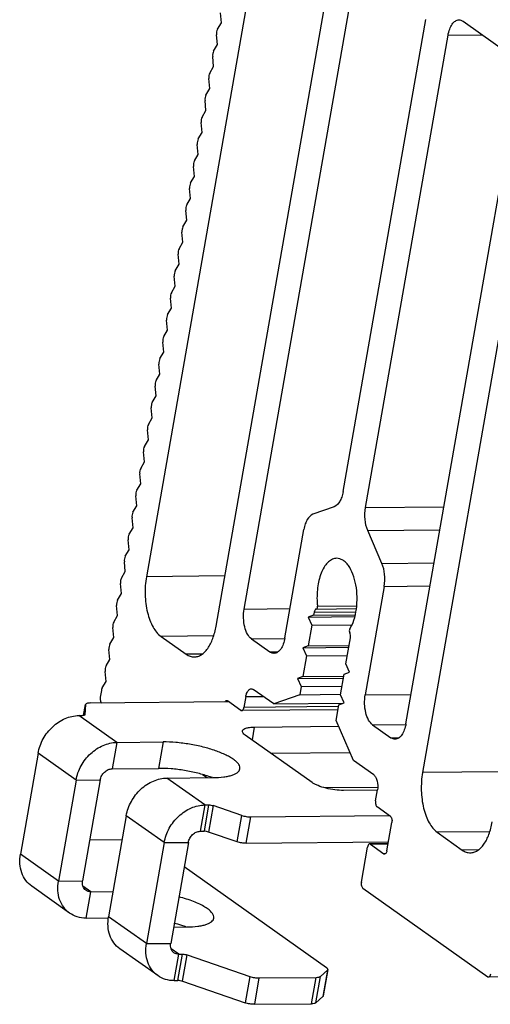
# Model space of a CAD drawing. Header units: millimetres. Extents: x 0 to 420, y 0 to 297.
# Tile 6 of 24: x 86 to 106, y 144 to 186. Entities that reach past the tile are written whole.
import ezdxf

# ---------------------------------------------------------------- set-up
doc = ezdxf.new("R2010")
doc.units = ezdxf.units.MM
doc.header["$LTSCALE"] = 23.1
doc.layers.get('0').update_dxf_attribs({"linetype": 'CONTINUOUS'})

msp = doc.modelspace()

# ---------------------------------------------------------------- linework, layer by layer
at = {"color": 7, "linetype": 'CONTINUOUS'}
for p, q in [((96.33849, 190.64322), (91.30145, 161.85608)), ((94.29025, 159.73746), (99.32729, 188.52459)), ((95.49358, 160.47063), (100.28371, 187.84663)), ((94.51397, 185.5919), (94.47216, 186.01807)), ((99.73316, 165.5003), (103.27252, 185.728)), ((104.87175, 185.65182), (106.90414, 184.21115)), ((94.34871, 185.3125), (94.51397, 185.5919)), ((94.34936, 184.65114), (94.30755, 185.07731)), ((100.68958, 164.82234), (104.22893, 185.05004)), ((94.1841, 184.37175), (94.34936, 184.65114)), ((94.18475, 183.71038), (94.14294, 184.13656)), ((94.01949, 183.43099), (94.18475, 183.71038)), ((94.02014, 182.76963), (93.97833, 183.1958)), ((93.85488, 182.49024), (94.02014, 182.76963)), ((102.42761, 155.55542), (107.21774, 182.93142)), ((93.85553, 181.82887), (93.81373, 182.25505)), ((108.17415, 182.25346), (103.13711, 153.46632)), ((93.69027, 181.54948), (93.85553, 181.82887)), ((93.69092, 180.88812), (93.64912, 181.31429)), ((93.52566, 180.60872), (93.69092, 180.88812)), ((93.52631, 179.94736), (93.48451, 180.37353)), ((93.36105, 179.66797), (93.52631, 179.94736)), ((93.3617, 179.0066), (93.3199, 179.43278)), ((93.19644, 178.72721), (93.3617, 179.0066)), ((93.1971, 178.06585), (93.15529, 178.49202)), ((93.03183, 177.78646), (93.1971, 178.06585)), ((93.03249, 177.12509), (92.99068, 177.55127)), ((92.86722, 176.8457), (93.03249, 177.12509)), ((92.86788, 176.18434), (92.82607, 176.61051)), ((92.70261, 175.90494), (92.86788, 176.18434)), ((92.70327, 175.24358), (92.66146, 175.66975)), ((92.538, 174.96419), (92.70327, 175.24358)), ((92.53866, 174.30282), (92.49685, 174.729)), ((92.37339, 174.02343), (92.53866, 174.30282)), ((92.37405, 173.36207), (92.33224, 173.78824)), ((92.20879, 173.08268), (92.37405, 173.36207)), ((92.20944, 172.42131), (92.16763, 172.84749)), ((92.04418, 172.14192), (92.20944, 172.42131)), ((92.04483, 171.48056), (92.00302, 171.90673)), ((91.87957, 171.20116), (92.04483, 171.48056)), ((91.88022, 170.5398), (91.83841, 170.96597)), ((91.71496, 170.26041), (91.88022, 170.5398)), ((91.71561, 169.59904), (91.67381, 170.02522)), ((91.55035, 169.31965), (91.71561, 169.59904)), ((91.551, 168.65829), (91.5092, 169.08446)), ((91.38574, 168.3789), (91.551, 168.65829)), ((91.38639, 167.71753), (91.34459, 168.14371)), ((91.22113, 167.43814), (91.38639, 167.71753)), ((91.22178, 166.77678), (91.17998, 167.20295)), ((91.05652, 166.49738), (91.22178, 166.77678)), ((91.05718, 165.83602), (91.01537, 166.26219)), ((90.89191, 165.55663), (91.05718, 165.83602)), ((90.89257, 164.89526), (90.85076, 165.32144)), ((90.7273, 164.61587), (90.89257, 164.89526)), ((99.3515, 164.85507), (98.43431, 164.52841)), ((90.72796, 163.95451), (90.68615, 164.38068)), ((90.56269, 163.67512), (90.72796, 163.95451)), ((97.23904, 159.23335), (98.05265, 163.88318)), ((101.3992, 162.42673), (100.78613, 163.83813)), ((90.56335, 163.01375), (90.52154, 163.43993)), ((90.39808, 162.73436), (90.56335, 163.01375)), ((90.39874, 162.073), (90.35693, 162.49917)), ((90.23348, 161.7936), (90.39874, 162.073)), ((90.23413, 161.13224), (90.19232, 161.55841)), ((101.49575, 161.44252), (100.68215, 156.79269)), ((90.06887, 160.85285), (90.23413, 161.13224)), ((90.06952, 160.19148), (90.02771, 160.61766)), ((98.49114, 160.33736), (98.46862, 160.20866)), ((98.58594, 160.46956), (100.30387, 160.48628)), ((89.90426, 159.91209), (90.06952, 160.19148)), ((98.46862, 160.20866), (98.24219, 160.12802)), ((98.24219, 160.12802), (100.23822, 160.14745)), ((98.24219, 160.12802), (98.39354, 159.77958)), ((98.46862, 160.20866), (100.25662, 160.22607)), ((89.90491, 159.25073), (89.8631, 159.6769)), ((98.39354, 159.77958), (98.23817, 158.8916)), ((98.39354, 159.77958), (100.11459, 159.79633)), ((89.73965, 158.97134), (89.90491, 159.25073)), ((91.92865, 159.29661), (93.00462, 158.5339)), ((95.80718, 159.19089), (96.59623, 158.63158)), ((99.85474, 158.11579), (100.0501, 159.23229)), ((89.7403, 158.30997), (89.6985, 158.73615)), ((98.23817, 158.8916), (98.01173, 158.81096)), ((98.01173, 158.81096), (99.97973, 158.83012)), ((98.01173, 158.81096), (98.16309, 158.46252)), ((98.23817, 158.8916), (99.99348, 158.90869)), ((89.57504, 158.03058), (89.7403, 158.30997)), ((98.16309, 158.46252), (98.00771, 157.57454)), ((98.16309, 158.46252), (99.9184, 158.47961)), ((89.57569, 157.36922), (89.53389, 157.79539)), ((100.00609, 157.76735), (99.85474, 158.11579)), ((89.41043, 157.08982), (89.57569, 157.36922)), ((98.00771, 157.57454), (97.78128, 157.4939)), ((97.78128, 157.4939), (99.74928, 157.51306)), ((97.78128, 157.4939), (97.93263, 157.14546)), ((98.00771, 157.57454), (99.76302, 157.59164)), ((99.62429, 156.79873), (99.77966, 157.68671)), ((99.77966, 157.68671), (100.00609, 157.76735)), ((89.37384, 156.98358), (89.32445, 156.70136)), ((96.75717, 156.40261), (95.88444, 157.02125)), ((97.93263, 157.14546), (97.87214, 156.79971)), ((97.93263, 157.14546), (99.68795, 157.16255)), ((95.35216, 156.12963), (94.77831, 156.5364)), ((95.56303, 156.72036), (95.48073, 156.24998)), ((97.87214, 156.79971), (96.75717, 156.40261)), ((97.87214, 156.79971), (99.62411, 156.81677)), ((99.77564, 156.45029), (99.62429, 156.79873)), ((88.61169, 155.91239), (88.69318, 156.37812)), ((99.51217, 156.15795), (95.38703, 156.11779)), ((96.75717, 156.40261), (99.72283, 156.43148)), ((99.4311, 155.69464), (99.54921, 156.36965)), ((99.54921, 156.36965), (99.77564, 156.45029)), ((100.17636, 153.9789), (99.4311, 155.69464)), ((100.99575, 155.51296), (101.78479, 154.95364)), ((96.6307, 154.29346), (100.02537, 154.32651)), ((101.0491, 153.36026), (100.17636, 153.9789)), ((89.83548, 153.62593), (91.81964, 153.64525)), ((89.32183, 153.15135), (88.56463, 148.82387)), ((93.70851, 153.38221), (93.90048, 153.24613)), ((101.12359, 152.25002), (101.2059, 152.72039)), ((101.76016, 151.58729), (101.18631, 151.99407)), ((101.60889, 150.10836), (101.82288, 151.33134)), ((93.61333, 150.94799), (93.77252, 150.94954)), ((95.19011, 150.49943), (93.96976, 150.91709)), ((103.76431, 150.90685), (104.84028, 150.14414)), ((90.2585, 150.58724), (88.87081, 150.57373)), ((93.09968, 150.47341), (92.34248, 146.14593)), ((95.58459, 150.43454), (101.67634, 150.49386)), ((100.51454, 148.76922), (100.77791, 150.27443)), ((101.66242, 150.41432), (100.87161, 150.40662)), ((100.90648, 150.39478), (101.48033, 149.98801)), ((99.02751, 145.09392), (92.91638, 149.42582)), ((100.57726, 148.51327), (105.93319, 144.71669)), ((88.91366, 148.3577), (89.87008, 148.36701)), ((92.46496, 146.84591), (93.04977, 146.8516)), ((92.69151, 145.67975), (92.8507, 145.6813)), ((93.04795, 145.64886), (95.73271, 144.73)), ((183.60944, 145.46082), (105.96806, 144.70485)), ((98.76731, 144.73108), (99.06169, 144.99706)), ((99.07645, 145.02162), (98.87892, 143.89271)), ((96.12719, 144.66511), (98.57933, 144.68899))]:
    msp.add_line(p, q, dxfattribs=at)
at = {"color": 9, "linetype": 'CONTINUOUS'}
for p, q in [((104.22893, 185.05004), (105.70048, 185.06437)), ((100.68958, 164.82234), (104.05483, 164.85511)), ((100.78613, 163.83813), (103.88216, 163.86828)), ((101.3992, 162.42673), (103.63373, 162.44849)), ((94.66669, 161.88885), (91.30145, 161.85608)), ((101.49575, 161.44252), (103.46106, 161.46166)), ((95.49358, 160.47063), (97.45889, 160.48977)), ((98.49114, 160.33736), (100.28291, 160.35481)), ((98.63484, 160.5903), (100.31799, 160.60668)), ((94.18652, 159.31859), (91.92865, 159.29661)), ((95.80718, 159.19089), (97.23932, 159.20484)), ((96.59623, 158.63158), (96.94177, 158.63494)), ((93.69905, 158.54067), (93.00462, 158.5339)), ((95.56303, 156.72036), (96.29881, 156.72752)), ((100.68215, 156.79269), (102.64745, 156.81183)), ((99.53518, 156.28946), (95.48073, 156.24998)), ((90.03301, 154.75484), (88.4071, 155.90737)), ((95.92506, 155.41357), (95.82856, 154.86206)), ((100.99575, 155.51296), (102.42789, 155.5269)), ((101.78479, 154.95364), (102.13033, 154.95701)), ((90.03301, 154.75484), (89.83548, 153.62593)), ((92.01718, 154.77416), (91.81964, 153.64525)), ((88.28661, 153.14127), (86.6607, 154.2938)), ((88.28661, 153.14127), (89.32183, 153.15135)), ((93.81086, 152.07689), (92.18495, 153.22943)), ((106.50236, 153.49909), (103.13711, 153.46632)), ((101.20482, 152.83085), (98.94787, 152.80887)), ((93.81086, 152.07689), (93.61333, 150.94799)), ((93.97005, 152.07844), (93.77252, 150.94954)), ((94.16729, 152.046), (93.96976, 150.91709)), ((92.06446, 150.46333), (90.43855, 151.61586)), ((95.19011, 150.49943), (95.38764, 151.62834)), ((95.58459, 150.43454), (95.78212, 151.56345)), ((106.02218, 150.92883), (103.76431, 150.90685)), ((92.06446, 150.46333), (93.09968, 150.47341)), ((101.66029, 150.40212), (100.90648, 150.39478)), ((87.52941, 148.81379), (85.9035, 149.96633)), ((101.48033, 149.98801), (101.51508, 149.98835)), ((105.53472, 150.15091), (104.84028, 150.14414)), ((87.52941, 148.81379), (88.56463, 148.82387)), ((88.91366, 148.3577), (88.5797, 148.59443)), ((88.71613, 147.22879), (88.91366, 148.3577)), ((91.30726, 146.13585), (89.68135, 147.28838)), ((91.30726, 146.13585), (92.34248, 146.14593)), ((92.69151, 145.67975), (92.35766, 145.9164)), ((92.49398, 144.55084), (92.69151, 145.67975)), ((92.65317, 144.55239), (92.8507, 145.6813)), ((92.85041, 144.51995), (93.04795, 145.64886)), ((95.73271, 144.73), (95.53518, 143.60109)), ((98.56978, 143.60217), (98.76731, 144.73108)), ((99.06169, 144.99706), (98.86416, 143.86815)), ((96.12719, 144.66511), (95.92966, 143.53621)), ((98.3818, 143.56008), (98.57933, 144.68899))]:
    msp.add_line(p, q, dxfattribs=at)
at = {"color": 3, "linetype": 'CONTINUOUS'}
for p, q in [((88.69271, 156.37406), (88.66789, 155.94427)), ((88.69329, 156.3781), (88.69271, 156.37406)), ((88.89591, 156.44477), (94.82613, 156.50251)), ((88.4071, 155.90737), (88.56629, 155.90892)), ((95.92506, 155.41357), (99.5379, 155.44875)), ((98.40984, 153.03231), (95.54059, 155.06619)), ((90.03301, 154.75484), (92.01718, 154.77416)), ((86.6607, 154.2938), (85.9035, 149.96633)), ((88.28661, 153.14127), (87.52941, 148.81379)), ((92.18495, 153.22943), (94.16912, 153.24874)), ((101.20594, 152.7159), (99.75073, 152.70173)), ((93.81086, 152.07689), (93.97005, 152.07844)), ((95.38764, 151.62834), (94.16729, 152.046)), ((90.43855, 151.61586), (89.68135, 147.28838)), ((95.78212, 151.56345), (101.71234, 151.62119)), ((92.06446, 150.46333), (91.30726, 146.13585)), ((88.01286, 147.44117), (86.38695, 148.59371)), ((88.71613, 147.22879), (89.68184, 147.23819)), ((91.79071, 144.76323), (90.1648, 145.91576)), ((92.49398, 144.55084), (92.65317, 144.55239)), ((92.85041, 144.51995), (95.53518, 143.60109)), ((98.86416, 143.86815), (98.56978, 143.60217)), ((95.92966, 143.53621), (98.3818, 143.56008))]:
    msp.add_line(p, q, dxfattribs=at)
at = {"color": 7, "linetype": 'CONTINUOUS'}
for centre, radius, start, end in [((101.87423, 160.96035), 3.26047, 183.469839, 186.516977), ((92.34196, 148.32174), 5.24076, 70.070589, 71.114505)]:
    msp.add_arc(centre, radius, start, end, dxfattribs=at)
at = {"color": 3, "linetype": 'CONTINUOUS'}
msp.add_arc((91.22261, 141.9246), 5.24076, 70.070589, 71.114505, dxfattribs=at)
at = {"color": 7, "linetype": 'CONTINUOUS'}
for points, knots in [([(104.22893, 185.05004), (104.24481, 185.14076), (104.2876, 185.30776), (104.39209, 185.5208), (104.52732, 185.66897), (104.64451, 185.71052), (104.69741, 185.71102)], [0, 0, 0, 0, 0.3194547, 0.59404808, 0.81649167, 1, 1, 1, 1]), ([(104.69741, 185.71102), (104.71224, 185.71116), (104.77431, 185.70634), (104.83329, 185.67908), (104.87175, 185.65182)], [0, 0, 0, 0, 0.23932293, 1, 1, 1, 1]), ([(94.34871, 185.3125), (94.32964, 185.28027), (94.30586, 185.20129), (94.30335, 185.12012), (94.30755, 185.07731)], [0, 0, 0, 0, 0.46547892, 1, 1, 1, 1]), ([(94.1841, 184.37175), (94.16503, 184.33951), (94.14125, 184.26053), (94.13874, 184.17936), (94.14294, 184.13656)], [0, 0, 0, 0, 0.46547892, 1, 1, 1, 1]), ([(94.01949, 183.43099), (94.00042, 183.39875), (93.97664, 183.31977), (93.97414, 183.23861), (93.97833, 183.1958)], [0, 0, 0, 0, 0.46547892, 1, 1, 1, 1]), ([(93.85488, 182.49024), (93.83581, 182.458), (93.81203, 182.37902), (93.80953, 182.29785), (93.81373, 182.25505)], [0, 0, 0, 0, 0.46547892, 1, 1, 1, 1]), ([(93.69027, 181.54948), (93.6712, 181.51724), (93.64742, 181.43826), (93.64492, 181.3571), (93.64912, 181.31429)], [0, 0, 0, 0, 0.46547892, 1, 1, 1, 1]), ([(93.52566, 180.60872), (93.50659, 180.57649), (93.48281, 180.49751), (93.48031, 180.41634), (93.48451, 180.37353)], [0, 0, 0, 0, 0.46547892, 1, 1, 1, 1]), ([(93.36105, 179.66797), (93.34198, 179.63573), (93.3182, 179.55675), (93.3157, 179.47558), (93.3199, 179.43278)], [0, 0, 0, 0, 0.46547892, 1, 1, 1, 1]), ([(93.19644, 178.72721), (93.17737, 178.69497), (93.15359, 178.61599), (93.15109, 178.53483), (93.15529, 178.49202)], [0, 0, 0, 0, 0.46547892, 1, 1, 1, 1]), ([(93.03183, 177.78646), (93.01276, 177.75422), (92.98898, 177.67524), (92.98648, 177.59407), (92.99068, 177.55127)], [0, 0, 0, 0, 0.46547892, 1, 1, 1, 1]), ([(92.86722, 176.8457), (92.84815, 176.81346), (92.82437, 176.73448), (92.82187, 176.65332), (92.82607, 176.61051)], [0, 0, 0, 0, 0.46547892, 1, 1, 1, 1]), ([(92.70261, 175.90494), (92.68354, 175.87271), (92.65976, 175.79373), (92.65726, 175.71256), (92.66146, 175.66975)], [0, 0, 0, 0, 0.46547892, 1, 1, 1, 1]), ([(92.538, 174.96419), (92.51894, 174.93195), (92.49515, 174.85297), (92.49265, 174.7718), (92.49685, 174.729)], [0, 0, 0, 0, 0.46547892, 1, 1, 1, 1]), ([(92.37339, 174.02343), (92.35433, 173.99119), (92.33055, 173.91221), (92.32804, 173.83105), (92.33224, 173.78824)], [0, 0, 0, 0, 0.46547892, 1, 1, 1, 1]), ([(92.20879, 173.08268), (92.18972, 173.05044), (92.16594, 172.97146), (92.16343, 172.89029), (92.16763, 172.84749)], [0, 0, 0, 0, 0.46547892, 1, 1, 1, 1]), ([(92.04418, 172.14192), (92.02511, 172.10968), (92.00133, 172.0307), (91.99882, 171.94954), (92.00302, 171.90673)], [0, 0, 0, 0, 0.46547892, 1, 1, 1, 1]), ([(91.87957, 171.20116), (91.8605, 171.16893), (91.83672, 171.08995), (91.83422, 171.00878), (91.83841, 170.96597)], [0, 0, 0, 0, 0.46547892, 1, 1, 1, 1]), ([(91.71496, 170.26041), (91.69589, 170.22817), (91.67211, 170.14919), (91.66961, 170.06802), (91.67381, 170.02522)], [0, 0, 0, 0, 0.46547892, 1, 1, 1, 1]), ([(91.55035, 169.31965), (91.53128, 169.28741), (91.5075, 169.20843), (91.505, 169.12727), (91.5092, 169.08446)], [0, 0, 0, 0, 0.46547892, 1, 1, 1, 1]), ([(91.38574, 168.3789), (91.36667, 168.34666), (91.34289, 168.26768), (91.34039, 168.18651), (91.34459, 168.14371)], [0, 0, 0, 0, 0.46547892, 1, 1, 1, 1]), ([(91.22113, 167.43814), (91.20206, 167.4059), (91.17828, 167.32692), (91.17578, 167.24576), (91.17998, 167.20295)], [0, 0, 0, 0, 0.46547892, 1, 1, 1, 1]), ([(91.05652, 166.49738), (91.03745, 166.46515), (91.01367, 166.38617), (91.01117, 166.305), (91.01537, 166.26219)], [0, 0, 0, 0, 0.46547892, 1, 1, 1, 1]), ([(90.89191, 165.55663), (90.87284, 165.52439), (90.84906, 165.44541), (90.84656, 165.36424), (90.85076, 165.32144)], [0, 0, 0, 0, 0.46547892, 1, 1, 1, 1]), ([(99.73316, 165.5003), (99.71942, 165.42178), (99.6827, 165.27441), (99.58177, 165.03976), (99.45271, 164.89112), (99.3515, 164.85507)], [0, 0, 0, 0, 0.30917739, 0.58334638, 1, 1, 1, 1]), ([(90.7273, 164.61587), (90.70823, 164.58363), (90.68445, 164.50465), (90.68195, 164.42349), (90.68615, 164.38068)], [0, 0, 0, 0, 0.46547892, 1, 1, 1, 1]), ([(98.43431, 164.52841), (98.33311, 164.49236), (98.20405, 164.34372), (98.10312, 164.10907), (98.06639, 163.9617), (98.05265, 163.88318)], [0, 0, 0, 0, 0.41665362, 0.69082261, 1, 1, 1, 1]), ([(100.78613, 163.83813), (100.72208, 163.98558), (100.6495, 164.31648), (100.65993, 164.65287), (100.68958, 164.82234)], [0, 0, 0, 0, 0.48304874, 1, 1, 1, 1]), ([(90.56269, 163.67512), (90.54362, 163.64288), (90.51984, 163.5639), (90.51734, 163.48273), (90.52154, 163.43993)], [0, 0, 0, 0, 0.46547892, 1, 1, 1, 1]), ([(90.39808, 162.73436), (90.37902, 162.70212), (90.35523, 162.62314), (90.35273, 162.54198), (90.35693, 162.49917)], [0, 0, 0, 0, 0.46547892, 1, 1, 1, 1]), ([(99.45671, 162.64285), (99.396, 162.64224), (99.267, 162.61251), (99.09411, 162.49297), (98.94154, 162.30931), (98.76105, 161.97165), (98.62419, 161.44574), (98.60551, 160.99679), (98.61975, 160.76302)], [0, 0, 0, 0, 0.081659, 0.172503, 0.27807541, 0.39995723, 0.68497063, 1, 1, 1, 1]), ([(100.01686, 159.61064), (100.09223, 159.7301), (100.21494, 160.01173), (100.31744, 160.47985), (100.3455, 160.98986), (100.29614, 161.49567), (100.17414, 161.95168), (100.01273, 162.27425), (99.85175, 162.46596), (99.72701, 162.56703), (99.59433, 162.62943), (99.5014, 162.64331), (99.45671, 162.64285)], [0, 0, 0, 0, 0.12269472, 0.26377882, 0.41456686, 0.56455246, 0.70337803, 0.82280652, 0.87406141, 0.91983612, 0.96118029, 1, 1, 1, 1]), ([(101.49575, 161.44252), (101.52541, 161.61199), (101.53584, 161.94839), (101.46325, 162.27928), (101.3992, 162.42673)], [0, 0, 0, 0, 0.51695126, 1, 1, 1, 1]), ([(90.23348, 161.7936), (90.21441, 161.76137), (90.19063, 161.68239), (90.18812, 161.60122), (90.19232, 161.55841)], [0, 0, 0, 0, 0.46547892, 1, 1, 1, 1]), ([(91.30145, 161.85608), (91.25701, 161.6021), (91.22387, 161.08675), (91.30262, 160.45739), (91.44227, 159.99731), (91.60739, 159.63352), (91.78515, 159.39833), (91.92865, 159.29661)], [0, 0, 0, 0, 0.28247727, 0.56146123, 0.69016064, 0.80730467, 1, 1, 1, 1]), ([(90.06887, 160.85285), (90.0498, 160.82061), (90.02602, 160.74163), (90.02351, 160.66046), (90.02771, 160.61766)], [0, 0, 0, 0, 0.46547892, 1, 1, 1, 1]), ([(95.80718, 159.19089), (95.73543, 159.24175), (95.61035, 159.4075), (95.50135, 159.71813), (95.45462, 160.08596), (95.47136, 160.34363), (95.49358, 160.47063)], [0, 0, 0, 0, 0.19280923, 0.43823787, 0.71735355, 1, 1, 1, 1]), ([(98.58594, 160.46956), (98.57531, 160.46968), (98.54414, 160.45907), (98.50895, 160.40941), (98.49577, 160.36382), (98.49114, 160.33736)], [0, 0, 0, 0, 0.1838099, 0.53543386, 1, 1, 1, 1]), ([(98.58594, 160.46956), (98.60387, 160.46934), (98.62783, 160.50308), (98.63608, 160.54657), (98.63651, 160.57566), (98.63484, 160.5903)], [0, 0, 0, 0, 0.38735067, 0.68174658, 1, 1, 1, 1]), ([(89.90426, 159.91209), (89.88519, 159.87985), (89.86141, 159.80087), (89.85891, 159.71971), (89.8631, 159.6769)], [0, 0, 0, 0, 0.46547892, 1, 1, 1, 1]), ([(93.35331, 158.41551), (93.40509, 158.41602), (93.51238, 158.43381), (93.66478, 158.50812), (93.80756, 158.6263), (93.99065, 158.84923), (94.17295, 159.22255), (94.2585, 159.55601), (94.29025, 159.73746)], [0, 0, 0, 0, 0.08956447, 0.18480934, 0.29002621, 0.40766726, 0.68142156, 1, 1, 1, 1]), ([(100.01686, 159.61064), (100.00267, 159.58815), (99.9936, 159.53274), (100.00315, 159.47762), (100.01738, 159.45488)], [0, 0, 0, 0, 0.49786281, 1, 1, 1, 1]), ([(97.23904, 159.23335), (97.22317, 159.14264), (97.18038, 158.97563), (97.07589, 158.76259), (96.94066, 158.61443), (96.82347, 158.57288), (96.77057, 158.57237)], [0, 0, 0, 0, 0.3194547, 0.59404808, 0.81649167, 1, 1, 1, 1]), ([(100.0501, 159.23229), (100.05705, 159.27204), (100.05775, 159.34906), (100.03631, 159.4246), (100.01738, 159.45488)], [0, 0, 0, 0, 0.53059992, 1, 1, 1, 1]), ([(89.73965, 158.97134), (89.72058, 158.9391), (89.6968, 158.86012), (89.6943, 158.77895), (89.6985, 158.73615)], [0, 0, 0, 0, 0.46547892, 1, 1, 1, 1]), ([(96.77057, 158.57237), (96.75574, 158.57223), (96.69367, 158.57705), (96.63469, 158.60431), (96.59623, 158.63158)], [0, 0, 0, 0, 0.23932293, 1, 1, 1, 1]), ([(93.00462, 158.5339), (93.05729, 158.49657), (93.16831, 158.4365), (93.29357, 158.41492), (93.35331, 158.41551)], [0, 0, 0, 0, 0.51939063, 1, 1, 1, 1]), ([(89.57504, 158.03058), (89.55597, 157.99834), (89.53219, 157.91936), (89.52969, 157.8382), (89.53389, 157.79539)], [0, 0, 0, 0, 0.46547892, 1, 1, 1, 1]), ([(89.41043, 157.08982), (89.40609, 157.08249), (89.38895, 157.04898), (89.37884, 157.0122), (89.37384, 156.98358)], [0, 0, 0, 0, 0.22663279, 1, 1, 1, 1]), ([(95.56303, 156.72036), (95.57096, 156.76568), (95.59012, 156.84028), (95.63347, 156.93385), (95.68074, 156.9978), (95.73563, 157.0399), (95.77766, 157.05068), (95.79727, 157.05083)], [0, 0, 0, 0, 0.31860573, 0.52947583, 0.71070671, 0.8642004, 1, 1, 1, 1]), ([(95.79727, 157.05083), (95.8047, 157.05089), (95.83572, 157.04844), (95.86522, 157.03487), (95.88444, 157.02125)], [0, 0, 0, 0, 0.23970773, 1, 1, 1, 1]), ([(89.32445, 156.70136), (89.31566, 156.65112), (89.31753, 156.57488), (89.34787, 156.48879), (89.37283, 156.45557), (89.38717, 156.44541)], [0, 0, 0, 0, 0.56059049, 0.80678888, 1, 1, 1, 1]), ([(94.67905, 156.50108), (94.68683, 156.51428), (94.70386, 156.53686), (94.73127, 156.54808), (94.74345, 156.54816)], [0, 0, 0, 0, 0.5572022, 1, 1, 1, 1]), ([(94.74345, 156.54816), (94.75252, 156.54821), (94.7651, 156.54482), (94.77562, 156.53831), (94.77831, 156.5364)], [0, 0, 0, 0, 0.73339946, 1, 1, 1, 1]), ([(100.99575, 155.51296), (100.924, 155.56382), (100.79891, 155.72957), (100.68992, 156.0402), (100.64319, 156.40803), (100.65993, 156.6657), (100.68215, 156.79269)], [0, 0, 0, 0, 0.19280923, 0.43823787, 0.71735355, 1, 1, 1, 1]), ([(95.35216, 156.12963), (95.35486, 156.12772), (95.36538, 156.12121), (95.37796, 156.11782), (95.38703, 156.11788)], [0, 0, 0, 0, 0.26660054, 1, 1, 1, 1]), ([(95.38703, 156.11788), (95.39762, 156.11794), (95.4285, 156.12891), (95.46298, 156.17853), (95.47614, 156.22376), (95.48073, 156.24998)], [0, 0, 0, 0, 0.18426751, 0.53674201, 1, 1, 1, 1]), ([(102.42761, 155.55542), (102.41174, 155.4647), (102.36895, 155.2977), (102.26446, 155.08465), (102.12922, 154.93649), (102.01204, 154.89494), (101.95914, 154.89444)], [0, 0, 0, 0, 0.3194547, 0.59404808, 0.81649167, 1, 1, 1, 1]), ([(101.95914, 154.89444), (101.9443, 154.89429), (101.88224, 154.89912), (101.82325, 154.92638), (101.78479, 154.95364)], [0, 0, 0, 0, 0.23932293, 1, 1, 1, 1]), ([(89.32183, 153.15135), (89.33283, 153.21422), (89.37783, 153.33787), (89.4978, 153.49118), (89.65525, 153.59682), (89.77702, 153.62536), (89.83548, 153.62593)], [0, 0, 0, 0, 0.25515809, 0.51496547, 0.76628165, 1, 1, 1, 1]), ([(94.03827, 153.28037), (93.86375, 153.3401), (93.49858, 153.44508), (92.9369, 153.55954), (92.3728, 153.63059), (91.99943, 153.647), (91.81964, 153.64525)], [0, 0, 0, 0, 0.24512774, 0.50417481, 0.76107026, 1, 1, 1, 1]), ([(101.0491, 153.36026), (101.08497, 153.33483), (101.14755, 153.2519), (101.223, 153.03647), (101.22787, 152.84596), (101.2059, 152.72039)], [0, 0, 0, 0, 0.19333234, 0.43947043, 1, 1, 1, 1]), ([(103.13711, 153.46632), (103.09267, 153.21234), (103.05953, 152.69699), (103.13828, 152.06763), (103.27794, 151.60755), (103.44306, 151.24376), (103.62082, 151.00857), (103.76431, 150.90685)], [0, 0, 0, 0, 0.28247727, 0.56146123, 0.69016064, 0.80730467, 1, 1, 1, 1]), ([(101.12359, 152.25002), (101.1148, 152.19978), (101.11667, 152.12354), (101.14701, 152.03745), (101.17197, 152.00423), (101.18631, 151.99407)], [0, 0, 0, 0, 0.56059049, 0.80678888, 1, 1, 1, 1]), ([(101.76016, 151.58729), (101.7745, 151.57713), (101.79946, 151.54391), (101.82981, 151.45782), (101.83167, 151.38158), (101.82288, 151.33134)], [0, 0, 0, 0, 0.19321112, 0.43940951, 1, 1, 1, 1]), ([(105.18897, 150.02575), (105.24076, 150.02626), (105.34804, 150.04405), (105.50044, 150.11836), (105.64322, 150.23654), (105.82632, 150.45947), (106.00862, 150.83279), (106.09417, 151.16625), (106.12592, 151.3477)], [0, 0, 0, 0, 0.08956447, 0.18480934, 0.29002621, 0.40766726, 0.68142156, 1, 1, 1, 1]), ([(93.09968, 150.47341), (93.11068, 150.53628), (93.15567, 150.65993), (93.27567, 150.81321), (93.43308, 150.91889), (93.55486, 150.94742), (93.61333, 150.94799)], [0, 0, 0, 0, 0.25517058, 0.51496275, 0.76627056, 1, 1, 1, 1]), ([(93.96976, 150.91709), (93.93787, 150.928), (93.87254, 150.94348), (93.80566, 150.94986), (93.77252, 150.94954)], [0, 0, 0, 0, 0.5041778, 1, 1, 1, 1]), ([(95.58459, 150.43454), (95.51831, 150.4339), (95.38455, 150.44666), (95.25387, 150.4776), (95.19011, 150.49943)], [0, 0, 0, 0, 0.4958222, 1, 1, 1, 1]), ([(100.87161, 150.40654), (100.86102, 150.40647), (100.83014, 150.3955), (100.79566, 150.34588), (100.7825, 150.30065), (100.77791, 150.27443)], [0, 0, 0, 0, 0.18426751, 0.53674201, 1, 1, 1, 1]), ([(100.90648, 150.39478), (100.90378, 150.39669), (100.89326, 150.4032), (100.88068, 150.40659), (100.87161, 150.40654)], [0, 0, 0, 0, 0.26660054, 1, 1, 1, 1]), ([(101.51519, 149.97626), (101.50612, 149.9762), (101.49354, 149.97959), (101.48302, 149.9861), (101.48033, 149.98801)], [0, 0, 0, 0, 0.73339946, 1, 1, 1, 1]), ([(101.60889, 150.10836), (101.60573, 150.09028), (101.59508, 150.05069), (101.56921, 149.99818), (101.53159, 149.97636), (101.51519, 149.97626)], [0, 0, 0, 0, 0.32023454, 0.71397185, 1, 1, 1, 1]), ([(104.84028, 150.14414), (104.89295, 150.10681), (105.00398, 150.04674), (105.12924, 150.02516), (105.18897, 150.02575)], [0, 0, 0, 0, 0.51939063, 1, 1, 1, 1]), ([(88.70682, 148.42016), (88.67812, 148.44051), (88.62621, 148.49183), (88.55655, 148.62615), (88.55119, 148.74709), (88.56463, 148.82387)], [0, 0, 0, 0, 0.23539739, 0.47847601, 1, 1, 1, 1]), ([(100.51454, 148.76922), (100.50575, 148.71899), (100.50761, 148.64274), (100.53796, 148.55665), (100.56292, 148.52344), (100.57726, 148.51327)], [0, 0, 0, 0, 0.56059049, 0.80678888, 1, 1, 1, 1]), ([(88.91366, 148.3577), (88.8766, 148.35733), (88.80304, 148.36698), (88.73607, 148.39942), (88.70682, 148.42016)], [0, 0, 0, 0, 0.50831465, 1, 1, 1, 1]), ([(94.19012, 147.22651), (94.1965, 147.26305), (94.18558, 147.34905), (94.10858, 147.46939), (93.98074, 147.59023), (93.80287, 147.71118), (93.57887, 147.82999), (93.31379, 147.9437), (93.01428, 148.04929), (92.80222, 148.11081), (92.69188, 148.13987)], [0, 0, 0, 0, 0.06038204, 0.13426539, 0.22857162, 0.34518788, 0.48334194, 0.64076534, 0.8142707, 1, 1, 1, 1]), ([(93.04977, 146.8516), (93.20073, 146.85307), (93.41667, 146.86457), (93.68526, 146.90859), (93.84911, 146.95088), (93.98384, 147.00356), (94.08796, 147.06625), (94.1603, 147.13959), (94.18519, 147.19823), (94.19012, 147.22651)], [0, 0, 0, 0, 0.35827293, 0.51153789, 0.64535335, 0.75918379, 0.85373839, 0.93186909, 1, 1, 1, 1]), ([(92.48467, 145.74222), (92.45597, 145.76256), (92.40411, 145.81391), (92.33437, 145.94818), (92.32904, 146.06914), (92.34248, 146.14593)], [0, 0, 0, 0, 0.23537979, 0.47842485, 1, 1, 1, 1]), ([(92.69151, 145.67975), (92.65446, 145.67939), (92.5809, 145.68905), (92.51393, 145.72148), (92.48467, 145.74222)], [0, 0, 0, 0, 0.50816995, 1, 1, 1, 1]), ([(92.8507, 145.6813), (92.88384, 145.68162), (92.95072, 145.67524), (93.01606, 145.65977), (93.04795, 145.64886)], [0, 0, 0, 0, 0.4958222, 1, 1, 1, 1]), ([(95.73271, 144.73), (95.79648, 144.70817), (95.92716, 144.67723), (96.06092, 144.66447), (96.12719, 144.66511)], [0, 0, 0, 0, 0.5041778, 1, 1, 1, 1]), ([(98.57933, 144.68899), (98.61868, 144.68937), (98.67323, 144.69292), (98.73597, 144.71094), (98.75905, 144.72362), (98.76731, 144.73108)], [0, 0, 0, 0, 0.60416157, 0.8292224, 1, 1, 1, 1]), ([(99.07644, 145.02162), (99.07742, 145.02718), (99.07603, 145.04389), (99.05834, 145.06993), (99.03915, 145.08567), (99.02751, 145.09392)], [0, 0, 0, 0, 0.18583167, 0.53029771, 1, 1, 1, 1]), ([(99.06169, 144.99706), (99.06367, 144.99884), (99.07043, 145.00569), (99.07523, 145.01474), (99.07644, 145.02162)], [0, 0, 0, 0, 0.2756323, 1, 1, 1, 1]), ([(105.93319, 144.71669), (105.93589, 144.71478), (105.94641, 144.70827), (105.95899, 144.70488), (105.96806, 144.70494)], [0, 0, 0, 0, 0.26660054, 1, 1, 1, 1]), ([(105.96806, 144.70494), (105.97865, 144.70501), (106.00953, 144.71598), (106.04401, 144.7656), (106.05717, 144.81082), (106.06176, 144.83705)], [0, 0, 0, 0, 0.18426751, 0.53674201, 1, 1, 1, 1])]:
    msp.add_open_spline(points, degree=3, knots=knots, dxfattribs=at)
at = {"color": 3, "linetype": 'CONTINUOUS'}
for points, knots in [([(88.89591, 156.44477), (88.8691, 156.4445), (88.81979, 156.44141), (88.75081, 156.42937), (88.69762, 156.40317), (88.69319, 156.37811)], [0, 0, 0, 0, 0.36348061, 0.65500117, 1, 1, 1, 1]), ([(86.6607, 154.2938), (86.6981, 154.50756), (86.8511, 154.92796), (87.25898, 155.44923), (87.79431, 155.8084), (88.20834, 155.90543), (88.4071, 155.90737)], [0, 0, 0, 0, 0.25515809, 0.51496547, 0.76628165, 1, 1, 1, 1]), ([(88.66789, 155.94427), (88.66716, 155.93165), (88.64024, 155.91667), (88.60545, 155.9108), (88.58011, 155.90905), (88.56629, 155.90892)], [0, 0, 0, 0, 0.33783209, 0.63071886, 1, 1, 1, 1]), ([(95.54059, 155.06619), (95.52025, 155.08061), (95.47804, 155.11444), (95.42689, 155.17215), (95.41448, 155.2255), (95.41824, 155.24694)], [0, 0, 0, 0, 0.32875718, 0.71294029, 1, 1, 1, 1]), ([(95.41824, 155.24694), (95.42924, 155.3096), (95.53216, 155.36017), (95.64199, 155.388), (95.76247, 155.40798), (95.85798, 155.41292), (95.92506, 155.41357)], [0, 0, 0, 0, 0.34486246, 0.48070568, 0.63632281, 1, 1, 1, 1]), ([(88.28661, 153.14127), (88.32401, 153.35503), (88.47701, 153.77542), (88.88489, 154.2967), (89.42022, 154.65587), (89.83425, 154.7529), (90.03301, 154.75484)], [0, 0, 0, 0, 0.25515809, 0.51496547, 0.76628165, 1, 1, 1, 1]), ([(95.30946, 153.62365), (95.31466, 153.65343), (95.31011, 153.72098), (95.2614, 153.81952), (95.17623, 153.91879), (95.05574, 154.01891), (94.90163, 154.11895), (94.64071, 154.25707), (94.24951, 154.4134), (93.7231, 154.56762), (93.15338, 154.68553), (92.57998, 154.75891), (92.20009, 154.77594), (92.01718, 154.77416)], [0, 0, 0, 0, 0.02479531, 0.05356345, 0.08875172, 0.1313908, 0.18164371, 0.23919464, 0.37330115, 0.526285, 0.68864159, 0.84996728, 1, 1, 1, 1]), ([(94.16912, 153.24874), (94.32007, 153.25021), (94.53601, 153.26172), (94.8046, 153.30573), (94.96846, 153.34803), (95.10318, 153.4007), (95.2073, 153.46339), (95.27964, 153.53673), (95.30453, 153.59537), (95.30946, 153.62365)], [0, 0, 0, 0, 0.35827293, 0.51153789, 0.64535335, 0.75918379, 0.85373839, 0.93186909, 1, 1, 1, 1]), ([(90.43855, 151.61586), (90.47595, 151.82961), (90.62895, 152.25001), (91.03683, 152.77129), (91.57216, 153.13046), (91.98619, 153.22749), (92.18495, 153.22943)], [0, 0, 0, 0, 0.25515809, 0.51496547, 0.76628165, 1, 1, 1, 1]), ([(99.75073, 152.70173), (99.62832, 152.70054), (99.37562, 152.71826), (99.00924, 152.7857), (98.72069, 152.87341), (98.52583, 152.96035), (98.44468, 153.00761), (98.40984, 153.03231)], [0, 0, 0, 0, 0.26294779, 0.54216245, 0.79906008, 0.90826783, 1, 1, 1, 1]), ([(92.06446, 150.46333), (92.10186, 150.67708), (92.25486, 151.09748), (92.66274, 151.61876), (93.19807, 151.97793), (93.6121, 152.07496), (93.81086, 152.07689)], [0, 0, 0, 0, 0.25515809, 0.51496547, 0.76628165, 1, 1, 1, 1]), ([(93.97005, 152.07844), (94.00319, 152.07877), (94.07007, 152.07238), (94.1354, 152.05691), (94.16729, 152.046)], [0, 0, 0, 0, 0.4958222, 1, 1, 1, 1]), ([(95.38764, 151.62834), (95.4514, 151.60651), (95.58208, 151.57557), (95.71584, 151.5628), (95.78212, 151.56345)], [0, 0, 0, 0, 0.5041778, 1, 1, 1, 1]), ([(86.38695, 148.59371), (86.28937, 148.6629), (86.11286, 148.83719), (85.93906, 149.17351), (85.86329, 149.56151), (85.87986, 149.83121), (85.9035, 149.96633)], [0, 0, 0, 0, 0.23439581, 0.47644016, 0.73121955, 1, 1, 1, 1]), ([(88.01286, 147.44117), (87.91528, 147.51036), (87.73877, 147.68465), (87.56497, 148.02098), (87.48919, 148.40898), (87.50577, 148.67868), (87.52941, 148.81379)], [0, 0, 0, 0, 0.23439581, 0.47644016, 0.73121955, 1, 1, 1, 1]), ([(88.71613, 147.22879), (88.5901, 147.22756), (88.34, 147.26035), (88.11231, 147.37066), (88.01286, 147.44117)], [0, 0, 0, 0, 0.50831465, 1, 1, 1, 1]), ([(90.1648, 145.91576), (90.06722, 145.98495), (89.89071, 146.15924), (89.7169, 146.49557), (89.64113, 146.88357), (89.65771, 147.15327), (89.68135, 147.28838)], [0, 0, 0, 0, 0.23439581, 0.47644016, 0.73121955, 1, 1, 1, 1]), ([(92.91893, 146.88323), (92.88502, 146.89484), (92.74469, 146.94131), (92.60262, 146.98244), (92.49435, 147.01096)], [0, 0, 0, 0, 0.24251231, 1, 1, 1, 1]), ([(91.79071, 144.76323), (91.69313, 144.83242), (91.51662, 145.00671), (91.34281, 145.34304), (91.26704, 145.73104), (91.28362, 146.00074), (91.30726, 146.13585)], [0, 0, 0, 0, 0.23439581, 0.47644016, 0.73121955, 1, 1, 1, 1]), ([(92.49398, 144.55084), (92.36795, 144.54962), (92.11784, 144.58241), (91.89016, 144.69271), (91.79071, 144.76323)], [0, 0, 0, 0, 0.50831465, 1, 1, 1, 1]), ([(92.85041, 144.51995), (92.81853, 144.53086), (92.75319, 144.54633), (92.68631, 144.55272), (92.65317, 144.55239)], [0, 0, 0, 0, 0.5041778, 1, 1, 1, 1]), ([(98.87891, 143.89272), (98.87852, 143.89049), (98.87592, 143.88113), (98.86965, 143.87311), (98.86416, 143.86815)], [0, 0, 0, 0, 0.23392837, 1, 1, 1, 1]), ([(95.92966, 143.53621), (95.86338, 143.53556), (95.72962, 143.54833), (95.59895, 143.57927), (95.53518, 143.60109)], [0, 0, 0, 0, 0.4958222, 1, 1, 1, 1]), ([(98.56978, 143.60217), (98.56152, 143.59471), (98.53844, 143.58204), (98.4757, 143.56402), (98.42115, 143.56046), (98.3818, 143.56008)], [0, 0, 0, 0, 0.1707776, 0.39583843, 1, 1, 1, 1])]:
    msp.add_open_spline(points, degree=3, knots=knots, dxfattribs=at)

doc.saveas('drawing.dxf')
